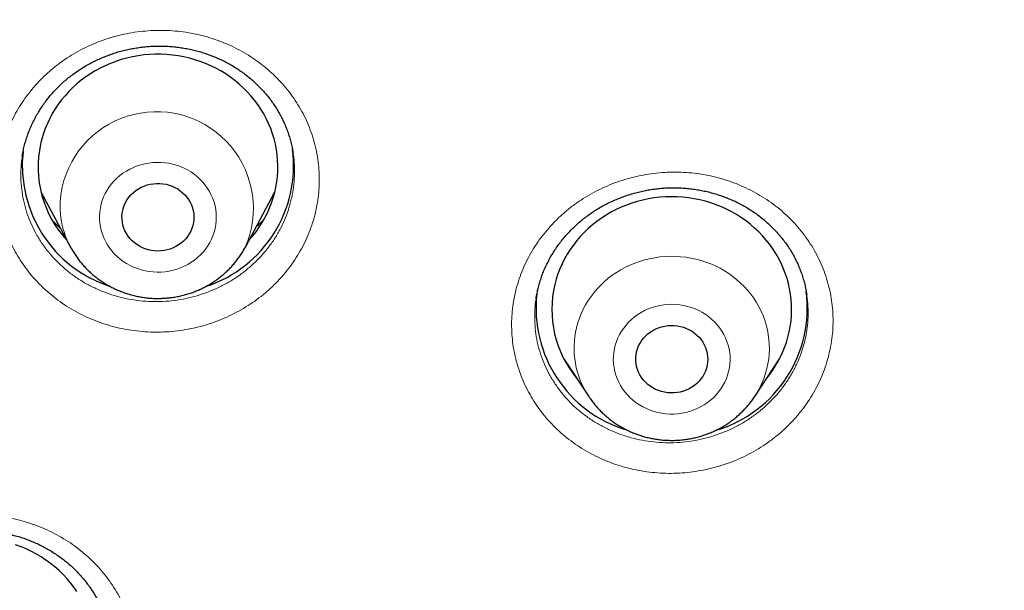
# Model space of a CAD drawing. Header units: millimetres. Extents: x 8 to 436, y 12 to 763.
# Tile 186 of 256: x 255 to 267, y 699 to 706. Entities that reach past the tile are written whole.
import ezdxf

# ---------------------------------------------------------------- set-up
doc = ezdxf.new("R2010")
doc.units = ezdxf.units.MM

msp = doc.modelspace()

# ---------------------------------------------------------------- linework, layer by layer
at = {"color": 7, "linetype": 'Continuous', "lineweight": 30}
for p, q in [((254.879, 704.514), (254.878, 704.51)), ((258.266, 704.548), (258.266, 704.551)), ((255.112, 704.069), (255.481, 703.378)), ((257.669, 703.378), (258.038, 704.069)), ((264.691, 702.785), (264.691, 702.787)), ((261.654, 701.98), (261.964, 701.51)), ((261.698, 701.914), (261.686, 701.927)), ((264.041, 701.51), (264.351, 701.98)), ((264.331, 701.945), (264.321, 701.934)), ((264.041, 701.51), (264.04, 701.508))]:
    msp.add_line(p, q, dxfattribs=at)
at = {"color": 252, "linetype": 'Continuous', "lineweight": 0}
for p, q in [((261.695, 701.918), (261.684, 701.929)), ((264.333, 701.947), (264.322, 701.936)), ((264.04, 701.508), (264.022, 701.481))]:
    msp.add_line(p, q, dxfattribs=at)
at = {"color": 7, "linetype": 'Continuous', "lineweight": 30, "flags": 128}
for points in [[(257.714, 703.463), (257.76, 703.515), (257.802, 703.57), (257.842, 703.626), (257.879, 703.684), (257.913, 703.743), (257.944, 703.804), (257.972, 703.867), (257.997, 703.93), (258.018, 703.995), (258.036, 704.06), (258.051, 704.126), (258.062, 704.193), (258.07, 704.26), (258.074, 704.328), (258.075, 704.395), (258.072, 704.463), (258.066, 704.53), (258.057, 704.597), (258.044, 704.664), (258.028, 704.73), (258.009, 704.795), (257.986, 704.859), (257.96, 704.922), (257.93, 704.984), (257.898, 705.044), (257.863, 705.103), (257.824, 705.16), (257.783, 705.216), (257.739, 705.269), (257.692, 705.32), (257.643, 705.37), (257.591, 705.417), (257.537, 705.461), (257.481, 705.503), (257.423, 705.543), (257.362, 705.58), (257.3, 705.614), (257.236, 705.645), (257.171, 705.673), (257.104, 705.699), (257.037, 705.721), (256.968, 705.74), (256.898, 705.757), (256.827, 705.77), (256.756, 705.779), (256.684, 705.786), (256.613, 705.789), (256.541, 705.789), (256.469, 705.786), (256.397, 705.78), (256.326, 705.77), (256.255, 705.757), (256.185, 705.741), (256.116, 705.722), (256.048, 705.7), (255.982, 705.675), (255.916, 705.646), (255.852, 705.615), (255.79, 705.581), (255.73, 705.545), (255.671, 705.505), (255.615, 705.463), (255.561, 705.419), (255.509, 705.372), (255.46, 705.323), (255.413, 705.271), (255.369, 705.218), (255.327, 705.163), (255.289, 705.105), (255.253, 705.047), (255.221, 704.986), (255.192, 704.925), (255.165, 704.862), (255.142, 704.798), (255.123, 704.733), (255.106, 704.667), (255.106, 704.667)], [(256.134, 703.837), (256.144, 703.873), (256.157, 703.908), (256.174, 703.942), (256.193, 703.975), (256.216, 704.006), (256.241, 704.035), (256.269, 704.061), (256.3, 704.085), (256.332, 704.107), (256.367, 704.126), (256.403, 704.141), (256.44, 704.154), (256.479, 704.164), (256.518, 704.17), (256.558, 704.173), (256.598, 704.173), (256.637, 704.17), (256.676, 704.163), (256.715, 704.153), (256.752, 704.14), (256.788, 704.123), (256.822, 704.104), (256.854, 704.082), (256.884, 704.058), (256.912, 704.031), (256.937, 704.002), (256.959, 703.971), (256.978, 703.938), (256.995, 703.904), (257.007, 703.868), (257.017, 703.832), (257.023, 703.795), (257.025, 703.758), (257.024, 703.72), (257.019, 703.683), (257.011, 703.646), (257, 703.611), (256.985, 703.576), (256.967, 703.543), (256.946, 703.511), (256.922, 703.481), (256.895, 703.453), (256.866, 703.428), (256.834, 703.405), (256.801, 703.385), (256.765, 703.368), (256.729, 703.353), (256.691, 703.342), (256.652, 703.334), (256.612, 703.329), (256.572, 703.328), (256.533, 703.33), (256.493, 703.335), (256.454, 703.343), (256.417, 703.355), (256.38, 703.37), (256.345, 703.387), (256.312, 703.408), (256.28, 703.431), (256.252, 703.457), (256.225, 703.485), (256.201, 703.515), (256.181, 703.547), (256.163, 703.58), (256.149, 703.615), (256.138, 703.651), (256.13, 703.688), (256.126, 703.725), (256.125, 703.763), (256.128, 703.8), (256.134, 703.837)], [(264.192, 701.739), (264.213, 701.765), (264.254, 701.82), (264.292, 701.878), (264.327, 701.937), (264.36, 701.997), (264.389, 702.059), (264.415, 702.122), (264.437, 702.186), (264.457, 702.251), (264.473, 702.317), (264.485, 702.384), (264.495, 702.451), (264.5, 702.518), (264.503, 702.586), (264.502, 702.653), (264.497, 702.721), (264.489, 702.788), (264.478, 702.855), (264.463, 702.921), (264.445, 702.986), (264.423, 703.051), (264.398, 703.114), (264.37, 703.177), (264.339, 703.237), (264.305, 703.297), (264.268, 703.355), (264.228, 703.411), (264.185, 703.465), (264.139, 703.518), (264.091, 703.568), (264.04, 703.616), (263.987, 703.661), (263.932, 703.704), (263.874, 703.745), (263.815, 703.783), (263.753, 703.818), (263.69, 703.851), (263.626, 703.88), (263.559, 703.907), (263.492, 703.93), (263.424, 703.951), (263.354, 703.968), (263.284, 703.982), (263.213, 703.993), (263.141, 704.001), (263.069, 704.006), (262.998, 704.007), (262.926, 704.005), (262.854, 704), (262.783, 703.992), (262.712, 703.981), (262.641, 703.966), (262.572, 703.948), (262.504, 703.927), (262.436, 703.903), (262.37, 703.876), (262.306, 703.846), (262.243, 703.813), (262.182, 703.778), (262.123, 703.739), (262.065, 703.698), (262.01, 703.655), (261.958, 703.609), (261.907, 703.561), (261.859, 703.51), (261.814, 703.458), (261.772, 703.403), (261.732, 703.347), (261.695, 703.289), (261.661, 703.229), (261.631, 703.168), (261.603, 703.105), (261.579, 703.042), (261.558, 702.977), (261.54, 702.911), (261.54, 702.911)], [(262.564, 702.069), (262.575, 702.105), (262.588, 702.141), (262.606, 702.174), (262.626, 702.206), (262.649, 702.237), (262.675, 702.265), (262.704, 702.291), (262.735, 702.315), (262.768, 702.336), (262.802, 702.354), (262.839, 702.369), (262.876, 702.381), (262.915, 702.39), (262.954, 702.396), (262.994, 702.398), (263.034, 702.397), (263.074, 702.393), (263.113, 702.385), (263.151, 702.375), (263.188, 702.361), (263.223, 702.344), (263.257, 702.324), (263.289, 702.302), (263.318, 702.277), (263.345, 702.249), (263.37, 702.22), (263.391, 702.188), (263.41, 702.155), (263.425, 702.121), (263.437, 702.085), (263.446, 702.048), (263.451, 702.011), (263.453, 701.974), (263.451, 701.937), (263.445, 701.9), (263.437, 701.863), (263.424, 701.827), (263.409, 701.793), (263.39, 701.76), (263.368, 701.729), (263.344, 701.699), (263.316, 701.672), (263.287, 701.647), (263.255, 701.625), (263.221, 701.605), (263.185, 701.589), (263.148, 701.575), (263.11, 701.565), (263.071, 701.557), (263.031, 701.553), (262.991, 701.553), (262.952, 701.555), (262.912, 701.561), (262.874, 701.57), (262.836, 701.583), (262.8, 701.598), (262.765, 701.616), (262.732, 701.637), (262.702, 701.661), (262.673, 701.687), (262.647, 701.716), (262.624, 701.746), (262.604, 701.779), (262.587, 701.813), (262.574, 701.848), (262.563, 701.884), (262.556, 701.921), (262.553, 701.958), (262.553, 701.995), (262.557, 702.033), (262.564, 702.069)], [(255.562, 699.068), (255.523, 699.125), (255.481, 699.18), (255.436, 699.232), (255.389, 699.283), (255.339, 699.332), (255.286, 699.378), (255.231, 699.422), (255.174, 699.463), (255.115, 699.502), (255.055, 699.538), (254.992, 699.571), (254.928, 699.602), (254.862, 699.629), (254.795, 699.654)]]:
    msp.add_lwpolyline(points, dxfattribs=at)
at = {"color": 252, "linetype": 'Continuous', "lineweight": 0, "flags": 128}
for points in [[(257.29, 703.611), (257.299, 703.658), (257.304, 703.705), (257.305, 703.752), (257.304, 703.8), (257.298, 703.847), (257.29, 703.893), (257.277, 703.939), (257.262, 703.984), (257.243, 704.028), (257.221, 704.071), (257.196, 704.112), (257.168, 704.152), (257.137, 704.189), (257.104, 704.224), (257.068, 704.258), (257.029, 704.288), (256.989, 704.317), (256.946, 704.342), (256.902, 704.365), (256.856, 704.384), (256.809, 704.401), (256.76, 704.415), (256.711, 704.425), (256.661, 704.432), (256.611, 704.436), (256.561, 704.437), (256.51, 704.434), (256.46, 704.429), (256.411, 704.42), (256.362, 704.407), (256.314, 704.392), (256.268, 704.374), (256.223, 704.352), (256.18, 704.328), (256.138, 704.301), (256.099, 704.271), (256.062, 704.239), (256.027, 704.205), (255.995, 704.168), (255.966, 704.13), (255.94, 704.089), (255.916, 704.047), (255.896, 704.004), (255.879, 703.959), (255.865, 703.913), (255.855, 703.867), (255.848, 703.82), (255.845, 703.773), (255.845, 703.725), (255.849, 703.678), (255.856, 703.631), (255.866, 703.585), (255.88, 703.539), (255.897, 703.495), (255.918, 703.452), (255.941, 703.41), (255.968, 703.369), (255.997, 703.331), (256.029, 703.294), (256.064, 703.26), (256.101, 703.228), (256.141, 703.199), (256.182, 703.172), (256.226, 703.148), (256.271, 703.127), (256.318, 703.108), (256.365, 703.093), (256.414, 703.081), (256.464, 703.072), (256.514, 703.067), (256.564, 703.064), (256.614, 703.065), (256.665, 703.07), (256.714, 703.077), (256.764, 703.088), (256.812, 703.101), (256.859, 703.118), (256.905, 703.138), (256.949, 703.161), (256.991, 703.187), (257.032, 703.215), (257.07, 703.246), (257.106, 703.279), (257.139, 703.315), (257.17, 703.352), (257.198, 703.392), (257.223, 703.433), (257.244, 703.476), (257.263, 703.52), (257.278, 703.565), (257.29, 703.611)], [(261.812, 702.37), (261.828, 702.429), (261.847, 702.487), (261.87, 702.544), (261.896, 702.6), (261.925, 702.655), (261.957, 702.708), (261.993, 702.76), (262.031, 702.809), (262.071, 702.857), (262.115, 702.902), (262.161, 702.946), (262.209, 702.987), (262.259, 703.025), (262.312, 703.061), (262.367, 703.094), (262.423, 703.125), (262.481, 703.152), (262.541, 703.177), (262.601, 703.198), (262.663, 703.217), (262.726, 703.232), (262.79, 703.244), (262.854, 703.254), (262.919, 703.259), (262.984, 703.262), (263.049, 703.261), (263.114, 703.257), (263.179, 703.25), (263.243, 703.24), (263.306, 703.226), (263.369, 703.209), (263.43, 703.189), (263.49, 703.167), (263.549, 703.141), (263.607, 703.112), (263.662, 703.08), (263.716, 703.046), (263.768, 703.009), (263.818, 702.969), (263.865, 702.927), (263.91, 702.883), (263.952, 702.837), (263.991, 702.788), (264.028, 702.738), (264.062, 702.686), (264.093, 702.632), (264.121, 702.577), (264.145, 702.52), (264.167, 702.462), (264.185, 702.404), (264.199, 702.344), (264.211, 702.284), (264.219, 702.223), (264.223, 702.162), (264.224, 702.101), (264.222, 702.04), (264.216, 701.979), (264.206, 701.919), (264.194, 701.859), (264.177, 701.8), (264.158, 701.741), (264.135, 701.684), (264.109, 701.628), (264.08, 701.573), (264.048, 701.52), (264.041, 701.51)], [(263.715, 701.823), (263.724, 701.869), (263.73, 701.916), (263.733, 701.963), (263.732, 702.011), (263.728, 702.058), (263.72, 702.105), (263.709, 702.151), (263.694, 702.196), (263.676, 702.241), (263.655, 702.284), (263.631, 702.325), (263.604, 702.365), (263.574, 702.403), (263.541, 702.439), (263.506, 702.473), (263.468, 702.505), (263.428, 702.533), (263.386, 702.56), (263.342, 702.583), (263.297, 702.604), (263.25, 702.621), (263.202, 702.636), (263.153, 702.647), (263.103, 702.655), (263.053, 702.66), (263.003, 702.662), (262.952, 702.66), (262.902, 702.655), (262.852, 702.647), (262.804, 702.636), (262.756, 702.621), (262.709, 702.604), (262.663, 702.583), (262.619, 702.56), (262.577, 702.533), (262.537, 702.505), (262.5, 702.473), (262.464, 702.439), (262.432, 702.403), (262.402, 702.365), (262.374, 702.325), (262.35, 702.284), (262.329, 702.241), (262.311, 702.196), (262.297, 702.151), (262.285, 702.105), (262.278, 702.058), (262.273, 702.011), (262.272, 701.963), (262.275, 701.916), (262.281, 701.869), (262.291, 701.823), (262.303, 701.777), (262.32, 701.732), (262.339, 701.688), (262.362, 701.646), (262.388, 701.605), (262.416, 701.566), (262.448, 701.529), (262.482, 701.494), (262.518, 701.462), (262.557, 701.431), (262.598, 701.404), (262.641, 701.379), (262.686, 701.357), (262.732, 701.338), (262.779, 701.322), (262.828, 701.309), (262.877, 701.299), (262.927, 701.293), (262.977, 701.289), (263.028, 701.289), (263.078, 701.293), (263.128, 701.299), (263.178, 701.309), (263.226, 701.322), (263.273, 701.338), (263.32, 701.357), (263.364, 701.379), (263.407, 701.404), (263.448, 701.431), (263.487, 701.462), (263.524, 701.494), (263.558, 701.529), (263.589, 701.566), (263.618, 701.605), (263.644, 701.646), (263.666, 701.688), (263.686, 701.732), (263.702, 701.777), (263.715, 701.823)]]:
    msp.add_lwpolyline(points, dxfattribs=at)
at = {"color": 252, "linetype": 'Continuous', "lineweight": 0}
for centre, radius, start, end in [((256.558, 703.86), 1.211, 336.4173, 167.2161), ((256.44, 703.894), 1.089, 167.5865, 208.2836), ((262.871, 702.114), 1.09, 166.4404, 213.6599)]:
    msp.add_arc(centre, radius, start, end, dxfattribs=at)
at = {"color": 7, "linetype": 'Continuous', "lineweight": 30}
for centre, radius, start, end in [((256.427, 704.381), 1.351, 167.793, 222.8223), ((256.682, 704.397), 1.59, 288.291, 7.4121), ((256.47, 704.398), 1.592, 173.6207, 252.0141), ((262.85, 702.598), 1.347, 166.5594, 219.6419), ((262.899, 702.616), 1.594, 173.6285, 253.1831), ((263.103, 702.617), 1.596, 286.6089, 7.5791)]:
    msp.add_arc(centre, radius, start, end, dxfattribs=at)
for points, knots in [([(253.574, 669.976), (253.586, 669.982), (253.728, 670.049), (253.994, 670.18), (254.37, 670.367), (254.722, 670.546), (255.053, 670.718), (255.364, 670.882), (255.663, 671.043), (255.953, 671.201), (256.232, 671.356), (256.5, 671.508), (256.759, 671.656), (257.007, 671.8), (257.246, 671.94), (257.475, 672.076), (257.694, 672.208), (257.899, 672.334), (258.092, 672.452), (258.272, 672.565), (258.444, 672.673), (258.607, 672.776), (258.766, 672.878), (258.92, 672.977), (259.068, 673.074), (259.207, 673.165), (259.337, 673.25), (259.457, 673.331), (259.571, 673.407), (259.678, 673.479), (259.777, 673.546), (259.866, 673.607), (259.944, 673.66), (260.012, 673.707), (260.069, 673.746), (260.12, 673.781), (260.168, 673.814), (260.22, 673.851), (260.277, 673.89), (260.325, 673.924), (260.363, 673.95), (260.389, 673.969), (260.412, 673.985), (260.431, 673.998), (260.443, 674.006), (260.45, 674.011), (260.459, 674.018), (260.476, 674.03), (260.503, 674.049), (260.538, 674.074), (260.581, 674.104), (260.632, 674.14), (260.691, 674.183), (260.76, 674.231), (260.837, 674.287), (260.922, 674.348), (261.016, 674.417), (261.118, 674.491), (261.227, 674.57), (261.343, 674.656), (261.467, 674.748), (261.659, 674.892), (261.915, 675.085), (262.227, 675.326), (262.57, 675.595), (262.942, 675.892), (263.34, 676.217), (263.726, 676.54), (264.103, 676.862), (264.466, 677.179), (264.818, 677.492), (265.157, 677.801), (265.489, 678.109), (265.848, 678.449), (266.234, 678.822), (266.645, 679.231), (267.047, 679.64), (267.342, 679.948), (267.536, 680.153), (267.629, 680.253), (267.718, 680.349), (267.795, 680.431), (267.858, 680.5), (267.91, 680.556), (267.956, 680.607), (267.997, 680.651), (268.032, 680.69), (268.062, 680.723), (268.086, 680.749), (268.104, 680.769), (268.117, 680.784), (268.129, 680.797), (268.145, 680.814), (268.171, 680.843), (268.209, 680.885), (268.258, 680.94), (268.314, 681.003), (268.377, 681.073), (268.446, 681.151), (268.522, 681.236), (268.601, 681.327), (268.684, 681.422), (268.77, 681.521), (268.86, 681.624), (268.951, 681.73), (269.041, 681.837), (269.209, 682.034), (269.45, 682.323), (269.762, 682.704), (270.065, 683.084), (270.36, 683.46), (270.648, 683.836), (270.934, 684.217), (271.219, 684.607), (271.506, 685.007), (271.793, 685.417), (272.006, 685.73), (272.148, 685.941), (272.219, 686.047), (272.29, 686.153), (272.361, 686.261), (272.431, 686.368), (272.499, 686.472), (272.565, 686.573), (272.627, 686.67), (272.685, 686.76), (272.737, 686.842), (272.783, 686.914), (272.821, 686.974), (272.851, 687.023), (272.876, 687.061), (272.896, 687.093), (272.912, 687.119), (272.924, 687.138), (272.935, 687.155), (272.946, 687.174), (272.962, 687.199), (272.981, 687.23), (273.004, 687.267), (273.034, 687.314), (273.07, 687.373), (273.113, 687.444), (273.163, 687.524), (273.217, 687.614), (273.277, 687.713), (273.341, 687.819), (273.408, 687.931), (273.476, 688.045), (273.544, 688.16), (273.611, 688.274), (273.702, 688.43), (273.816, 688.628), (273.951, 688.866), (274.079, 689.095), (274.194, 689.303), (274.296, 689.489), (274.386, 689.656), (274.472, 689.818), (274.556, 689.977), (274.65, 690.156), (274.755, 690.359), (274.872, 690.588), (274.99, 690.823), (275.109, 691.064), (275.23, 691.311), (275.352, 691.567), (275.454, 691.782), (275.533, 691.952), (275.588, 692.073), (275.641, 692.189), (275.691, 692.297), (275.737, 692.399), (275.779, 692.493), (275.817, 692.581), (275.853, 692.66), (275.885, 692.733), (275.913, 692.798), (275.938, 692.855), (275.96, 692.906), (275.979, 692.949), (275.993, 692.981), (276.003, 693.005), (276.011, 693.024), (276.02, 693.044), (276.031, 693.069), (276.044, 693.1), (276.059, 693.136), (276.079, 693.183), (276.104, 693.24), (276.133, 693.31), (276.167, 693.389), (276.203, 693.477), (276.243, 693.574), (276.287, 693.679), (276.333, 693.791), (276.38, 693.908), (276.469, 694.129), (276.596, 694.451), (276.768, 694.902), (276.944, 695.378), (277.122, 695.881), (277.261, 696.288), (277.363, 696.595), (277.43, 696.801), (277.493, 696.998), (277.552, 697.186), (277.608, 697.365), (277.66, 697.535), (277.701, 697.671), (277.732, 697.776), (277.755, 697.853), (277.776, 697.927), (277.797, 697.998), (277.816, 698.064), (277.834, 698.125), (277.85, 698.18), (277.863, 698.228), (277.875, 698.269), (277.887, 698.312), (277.902, 698.365), (277.92, 698.427), (277.94, 698.5), (277.963, 698.583), (277.988, 698.675), (278.017, 698.78), (278.048, 698.897), (278.083, 699.027), (278.12, 699.168), (278.159, 699.318), (278.199, 699.475), (278.238, 699.635), (278.301, 699.888), (278.384, 700.236), (278.485, 700.679), (278.582, 701.126), (278.653, 701.471), (278.701, 701.715), (278.728, 701.856), (278.755, 701.995), (278.78, 702.127), (278.803, 702.252), (278.824, 702.369), (278.843, 702.477), (278.861, 702.575), (278.876, 702.662), (278.889, 702.737), (278.899, 702.797), (278.906, 702.841), (278.912, 702.873), (278.916, 702.899), (278.92, 702.923), (278.924, 702.949), (278.93, 702.984), (278.937, 703.027), (278.946, 703.078), (278.955, 703.135), (278.966, 703.201), (278.977, 703.274), (278.989, 703.351), (279.001, 703.43), (279.014, 703.508), (279.046, 703.725), (279.092, 704.039), (279.147, 704.451), (279.194, 704.825), (279.238, 705.206), (279.28, 705.596), (279.309, 705.892), (279.327, 706.092), (279.336, 706.19), (279.344, 706.282), (279.351, 706.366), (279.357, 706.437), (279.362, 706.498), (279.366, 706.548), (279.369, 706.587), (279.371, 706.614), (279.372, 706.632), (279.373, 706.646), (279.375, 706.663), (279.377, 706.688), (279.379, 706.719), (279.383, 706.775), (279.389, 706.855), (279.397, 706.971), (279.407, 707.108), (279.417, 707.265), (279.427, 707.434), (279.437, 707.614), (279.446, 707.779), (279.453, 707.929), (279.459, 708.062), (279.465, 708.198), (279.47, 708.339), (279.475, 708.482), (279.479, 708.602), (279.482, 708.698), (279.484, 708.768), (279.485, 708.834), (279.487, 708.897), (279.488, 708.955), (279.489, 709.008), (279.49, 709.052), (279.491, 709.084), (279.491, 709.105), (279.492, 709.125), (279.492, 709.147), (279.492, 709.178), (279.493, 709.216), (279.494, 709.265), (279.495, 709.326), (279.496, 709.397), (279.496, 709.474), (279.497, 709.564), (279.498, 709.661), (279.498, 709.756), (279.499, 709.833), (279.499, 709.896), (279.499, 709.947), (279.499, 709.99), (279.498, 710.026), (279.498, 710.059), (279.498, 710.079), (279.498, 710.088)], [0, 0, 0, 0, 0.0007728, 0.0091228, 0.0172311, 0.0250978, 0.0320966, 0.0388923, 0.0454848, 0.0518742, 0.0580604, 0.0640434, 0.0698233, 0.0753999, 0.0807733, 0.0859434, 0.0909103, 0.0956739, 0.0999791, 0.1041036, 0.1080474, 0.1118104, 0.1153927, 0.1190458, 0.1224895, 0.1257239, 0.128749, 0.1315648, 0.1341713, 0.1367553, 0.1390942, 0.1411883, 0.1430373, 0.1446414, 0.1460004, 0.147083, 0.1482146, 0.1494551, 0.1508043, 0.1522624, 0.1528761, 0.1535072, 0.1541125, 0.1545585, 0.1548357, 0.1549519, 0.1550487, 0.1554844, 0.1561689, 0.1569903, 0.1580099, 0.1592279, 0.1606442, 0.16229, 0.1641414, 0.1661983, 0.1684609, 0.1709291, 0.1735533, 0.1763758, 0.1793967, 0.1826151, 0.190424, 0.1981371, 0.2057543, 0.2159868, 0.2260411, 0.2359171, 0.2456148, 0.2551343, 0.2643102, 0.2733143, 0.282172, 0.2909637, 0.3024719, 0.3138754, 0.3251745, 0.336369, 0.3391113, 0.3418472, 0.3444666, 0.3468269, 0.3484993, 0.3500115, 0.3513633, 0.3525549, 0.3535863, 0.3544573, 0.3551681, 0.3557185, 0.3560386, 0.356331, 0.3567838, 0.3574065, 0.3586628, 0.3601191, 0.3617754, 0.3636318, 0.3656883, 0.3679448, 0.3704014, 0.372829, 0.3754248, 0.3781715, 0.3809401, 0.3837041, 0.3864636, 0.3962813, 0.4060404, 0.415741, 0.4251334, 0.4344707, 0.443885, 0.4534775, 0.4632484, 0.4731975, 0.4833249, 0.4858476, 0.4883812, 0.4909256, 0.4934809, 0.4960469, 0.4985673, 0.50091, 0.5032754, 0.5054192, 0.5073413, 0.5090418, 0.5105206, 0.5115836, 0.5124928, 0.5132479, 0.5138492, 0.5142966, 0.5146176, 0.5150379, 0.5156222, 0.5163516, 0.5172252, 0.5182431, 0.5196859, 0.5213449, 0.5232202, 0.5253118, 0.5276197, 0.5301438, 0.5327218, 0.5354218, 0.5380885, 0.5407163, 0.5433052, 0.5489437, 0.5543883, 0.559639, 0.5646959, 0.5686018, 0.5723836, 0.5760414, 0.5795916, 0.5832151, 0.5881456, 0.5932865, 0.5986379, 0.6039423, 0.6094385, 0.6151264, 0.6210061, 0.6237083, 0.6264123, 0.6289698, 0.6313654, 0.6335991, 0.635671, 0.6375809, 0.6393289, 0.6409149, 0.6423391, 0.6436014, 0.6447017, 0.6456402, 0.6464028, 0.6468577, 0.6472061, 0.6476328, 0.6481803, 0.6488488, 0.6496381, 0.6505484, 0.6518786, 0.6534038, 0.655124, 0.6570392, 0.6591494, 0.6614117, 0.6638621, 0.6664369, 0.6690114, 0.6781749, 0.6872903, 0.6980792, 0.7087998, 0.7194523, 0.7239817, 0.7283459, 0.7325116, 0.7364789, 0.7402477, 0.743818, 0.7471898, 0.7488436, 0.750445, 0.7519942, 0.753491, 0.7549053, 0.756145, 0.757374, 0.7583519, 0.759121, 0.7599701, 0.7610799, 0.7623931, 0.7639124, 0.7656378, 0.7675693, 0.769707, 0.7721825, 0.7748868, 0.7778201, 0.7809822, 0.7842864, 0.7875963, 0.7909104, 0.8000453, 0.8092113, 0.8184083, 0.8276364, 0.8305431, 0.8334529, 0.8363426, 0.83906, 0.8415771, 0.8440277, 0.846253, 0.848253, 0.8500276, 0.8515768, 0.8529006, 0.8536652, 0.8543271, 0.8548643, 0.8552668, 0.8557524, 0.8564626, 0.8573973, 0.8583995, 0.8595737, 0.8609198, 0.8624378, 0.8640378, 0.8656375, 0.8672369, 0.868836, 0.8788799, 0.8864178, 0.8939755, 0.9016942, 0.9095941, 0.9176751, 0.9196941, 0.921723, 0.9236257, 0.9253075, 0.9267684, 0.9279882, 0.928995, 0.9297887, 0.9303694, 0.9306381, 0.9308566, 0.931203, 0.9316961, 0.932336, 0.9331114, 0.9350795, 0.9371772, 0.9401326, 0.9433121, 0.9467158, 0.9503265, 0.954122, 0.9567073, 0.9593719, 0.9621157, 0.9649387, 0.967841, 0.9707394, 0.9722202, 0.9736246, 0.9749526, 0.9762042, 0.9773793, 0.9784781, 0.9794202, 0.9799877, 0.9804033, 0.9807151, 0.9811591, 0.9817668, 0.9825382, 0.9834733, 0.9847075, 0.9861446, 0.9877522, 0.9893082, 0.991565, 0.9935916, 0.9949737, 0.9962238, 0.9973417, 0.998088, 0.998759, 0.9993843, 1, 1, 1, 1]), ([(254.878, 704.514), (254.881, 704.533), (254.888, 704.575), (254.902, 704.638), (254.92, 704.704), (254.941, 704.768), (254.964, 704.833), (254.991, 704.896), (255.021, 704.958), (255.053, 705.019), (255.088, 705.079), (255.126, 705.137), (255.166, 705.194), (255.209, 705.249), (255.254, 705.302), (255.301, 705.354), (255.351, 705.403), (255.403, 705.451), (255.458, 705.497), (255.514, 705.54), (255.572, 705.581), (255.632, 705.62), (255.694, 705.657), (255.757, 705.691), (255.822, 705.722), (255.888, 705.751), (255.955, 705.778), (256.023, 705.802), (256.092, 705.823), (256.162, 705.841), (256.233, 705.857), (256.305, 705.869), (256.377, 705.879), (256.449, 705.886), (256.521, 705.891), (256.594, 705.892), (256.667, 705.891), (256.74, 705.886), (256.812, 705.879), (256.883, 705.869), (256.954, 705.857), (257.024, 705.841), (257.093, 705.823), (257.162, 705.802), (257.23, 705.778), (257.297, 705.751), (257.362, 705.722), (257.426, 705.691), (257.488, 705.657), (257.548, 705.621), (257.606, 705.582), (257.663, 705.541), (257.718, 705.498), (257.771, 705.452), (257.822, 705.404), (257.871, 705.355), (257.917, 705.303), (257.961, 705.25), (258.002, 705.195), (258.04, 705.139), (258.076, 705.081), (258.11, 705.022), (258.14, 704.961), (258.168, 704.899), (258.193, 704.835), (258.215, 704.771), (258.234, 704.706), (258.25, 704.64), (258.261, 704.588), (258.265, 704.557), (258.266, 704.548)], [0, 0, 0, 0, 0.012924, 0.027952, 0.042929, 0.057907, 0.072892, 0.087878, 0.10286, 0.117834, 0.132794, 0.147737, 0.162663, 0.177535, 0.192428, 0.207298, 0.222152, 0.236998, 0.251842, 0.266691, 0.281552, 0.296431, 0.311264, 0.326048, 0.34082, 0.355585, 0.370348, 0.385114, 0.399889, 0.414674, 0.429474, 0.444257, 0.458948, 0.473678, 0.488464, 0.503286, 0.518124, 0.532954, 0.54775, 0.562492, 0.57716, 0.591796, 0.60652, 0.621338, 0.63622, 0.651133, 0.666041, 0.680902, 0.695684, 0.710358, 0.724995, 0.73977, 0.754649, 0.769602, 0.784595, 0.799598, 0.814569, 0.829475, 0.844287, 0.859038, 0.873937, 0.888907, 0.903932, 0.918994, 0.934072, 0.949146, 0.964192, 0.979194, 0.994168, 1, 1, 1, 1]), ([(261.331, 702.86), (261.334, 702.87), (261.342, 702.903), (261.358, 702.957), (261.379, 703.022), (261.404, 703.085), (261.432, 703.148), (261.463, 703.209), (261.496, 703.269), (261.532, 703.328), (261.571, 703.386), (261.612, 703.442), (261.656, 703.496), (261.702, 703.549), (261.751, 703.6), (261.802, 703.649), (261.855, 703.696), (261.91, 703.741), (261.967, 703.783), (262.026, 703.824), (262.087, 703.862), (262.149, 703.897), (262.212, 703.93), (262.277, 703.96), (262.344, 703.988), (262.412, 704.014), (262.481, 704.037), (262.551, 704.057), (262.621, 704.075), (262.692, 704.089), (262.763, 704.101), (262.835, 704.11), (262.907, 704.116), (262.979, 704.119), (263.052, 704.119), (263.125, 704.117), (263.198, 704.112), (263.27, 704.104), (263.341, 704.093), (263.411, 704.079), (263.481, 704.063), (263.55, 704.043), (263.618, 704.021), (263.685, 703.997), (263.751, 703.969), (263.816, 703.939), (263.879, 703.907), (263.941, 703.872), (264, 703.835), (264.058, 703.796), (264.114, 703.754), (264.168, 703.71), (264.22, 703.664), (264.269, 703.616), (264.317, 703.565), (264.362, 703.513), (264.405, 703.459), (264.445, 703.404), (264.483, 703.347), (264.517, 703.288), (264.549, 703.228), (264.579, 703.167), (264.605, 703.105), (264.629, 703.042), (264.649, 702.978), (264.667, 702.912), (264.681, 702.848), (264.688, 702.805), (264.692, 702.785)], [0, 0, 0, 0, 0.007452, 0.022889, 0.038284, 0.053654, 0.069006, 0.084349, 0.099689, 0.115034, 0.130391, 0.145749, 0.161076, 0.176291, 0.191558, 0.20686, 0.222181, 0.237499, 0.25279, 0.268036, 0.283217, 0.298374, 0.313445, 0.328623, 0.343878, 0.359179, 0.374492, 0.389775, 0.404992, 0.420111, 0.435137, 0.450189, 0.465335, 0.480571, 0.495862, 0.511176, 0.526472, 0.541711, 0.55686, 0.571903, 0.586965, 0.60214, 0.61738, 0.632667, 0.647978, 0.663293, 0.678583, 0.693831, 0.709019, 0.724204, 0.739484, 0.754769, 0.770066, 0.785377, 0.800709, 0.816066, 0.831455, 0.846882, 0.862313, 0.877693, 0.89307, 0.908455, 0.923854, 0.939271, 0.954712, 0.970183, 0.985687, 1, 1, 1, 1]), ([(257.898, 703.718), (257.898, 703.718), (257.881, 703.7), (257.85, 703.671), (257.817, 703.642), (257.803, 703.63)], [0, 0, 0, 0, 0.010133, 0.564651, 1, 1, 1, 1]), ([(255.353, 703.617), (255.342, 703.627), (255.313, 703.653), (255.282, 703.682), (255.263, 703.702), (255.26, 703.706)], [0, 0, 0, 0, 0.349839, 0.897061, 1, 1, 1, 1]), ([(255.481, 703.378), (255.489, 703.364), (255.507, 703.331), (255.537, 703.283), (255.572, 703.234), (255.609, 703.186), (255.649, 703.14), (255.691, 703.096), (255.735, 703.054), (255.781, 703.014), (255.83, 702.977), (255.88, 702.942), (255.932, 702.91), (255.986, 702.88), (256.041, 702.852), (256.098, 702.828), (256.156, 702.806), (256.214, 702.787), (256.274, 702.771), (256.335, 702.758), (256.397, 702.747), (256.458, 702.74), (256.52, 702.736), (256.583, 702.735), (256.645, 702.737), (256.707, 702.742), (256.769, 702.75), (256.83, 702.761), (256.891, 702.775), (256.951, 702.791), (257.01, 702.811), (257.068, 702.834), (257.124, 702.859), (257.179, 702.888), (257.233, 702.918), (257.285, 702.952), (257.335, 702.988), (257.383, 703.026), (257.429, 703.067), (257.473, 703.109), (257.514, 703.154), (257.553, 703.201), (257.59, 703.25), (257.624, 703.3), (257.65, 703.343), (257.664, 703.369), (257.668, 703.378)], [0, 0, 0, 0, 0.018927, 0.041744, 0.064583, 0.087446, 0.110334, 0.133248, 0.156187, 0.179153, 0.202145, 0.225162, 0.248205, 0.271271, 0.294361, 0.317472, 0.340604, 0.363755, 0.386922, 0.410106, 0.433303, 0.456512, 0.479731, 0.502957, 0.52619, 0.549427, 0.572665, 0.595902, 0.619137, 0.642366, 0.665588, 0.688801, 0.712003, 0.735191, 0.758363, 0.781517, 0.804652, 0.827765, 0.850856, 0.873922, 0.896962, 0.919976, 0.942963, 0.965922, 0.988854, 1, 1, 1, 1]), ([(261.306, 702.735), (261.308, 702.746), (261.313, 702.78), (261.322, 702.822), (261.329, 702.852), (261.331, 702.86)], [0, 0, 0, 0, 0.272685, 0.806808, 1, 1, 1, 1]), ([(261.964, 701.51), (261.972, 701.499), (261.99, 701.472), (262.022, 701.429), (262.06, 701.383), (262.101, 701.338), (262.145, 701.295), (262.19, 701.255), (262.238, 701.216), (262.287, 701.18), (262.339, 701.147), (262.392, 701.116), (262.447, 701.087), (262.503, 701.062), (262.56, 701.039), (262.619, 701.019), (262.678, 701.001), (262.739, 700.987), (262.8, 700.976), (262.861, 700.967), (262.923, 700.962), (262.986, 700.96), (263.048, 700.96), (263.11, 700.964), (263.172, 700.971), (263.234, 700.981), (263.295, 700.993), (263.355, 701.009), (263.414, 701.028), (263.473, 701.049), (263.53, 701.074), (263.585, 701.101), (263.639, 701.13), (263.692, 701.163), (263.743, 701.198), (263.792, 701.235), (263.839, 701.275), (263.883, 701.317), (263.926, 701.361), (263.966, 701.407), (264.003, 701.455), (264.028, 701.489), (264.039, 701.507), (264.04, 701.508)], [0, 0, 0, 0, 0.01589, 0.040795, 0.065727, 0.090686, 0.115674, 0.14069, 0.165735, 0.190808, 0.215908, 0.241035, 0.266188, 0.291365, 0.316565, 0.341786, 0.367026, 0.392284, 0.417558, 0.442846, 0.468145, 0.493454, 0.51877, 0.544092, 0.569416, 0.59474, 0.620061, 0.645379, 0.670689, 0.69599, 0.72128, 0.746556, 0.771815, 0.797056, 0.822277, 0.847475, 0.872648, 0.897795, 0.922916, 0.948007, 0.973069, 0.998102, 1, 1, 1, 1]), ([(252.588, 698.452), (252.589, 698.461), (252.593, 698.491), (252.604, 698.544), (252.619, 698.61), (252.638, 698.675), (252.66, 698.74), (252.685, 698.803), (252.712, 698.866), (252.743, 698.928), (252.776, 698.988), (252.812, 699.047), (252.851, 699.104), (252.892, 699.16), (252.935, 699.214), (252.982, 699.267), (253.03, 699.317), (253.081, 699.366), (253.134, 699.413), (253.189, 699.457), (253.246, 699.5), (253.304, 699.54), (253.365, 699.578), (253.427, 699.613), (253.49, 699.646), (253.556, 699.677), (253.622, 699.705), (253.69, 699.73), (253.759, 699.753), (253.828, 699.773), (253.899, 699.79), (253.97, 699.805), (254.041, 699.816), (254.113, 699.825), (254.186, 699.831), (254.258, 699.834), (254.331, 699.835), (254.403, 699.832), (254.476, 699.827), (254.547, 699.819), (254.619, 699.808), (254.689, 699.794), (254.76, 699.777), (254.829, 699.758), (254.898, 699.736), (254.965, 699.711), (255.031, 699.684), (255.095, 699.655), (255.158, 699.622), (255.219, 699.588), (255.279, 699.55), (255.337, 699.511), (255.394, 699.469), (255.449, 699.424), (255.501, 699.378), (255.551, 699.33), (255.598, 699.281), (255.643, 699.229), (255.686, 699.176), (255.726, 699.121), (255.764, 699.063), (255.799, 699.004), (255.832, 698.944), (255.862, 698.883), (255.889, 698.821), (255.912, 698.758), (255.933, 698.694), (255.951, 698.63), (255.966, 698.565), (255.973, 698.521), (255.977, 698.499)], [0, 0, 0, 0, 0.0056463, 0.0206469, 0.0356561, 0.0506672, 0.0656744, 0.0806724, 0.0956562, 0.1106217, 0.1255593, 0.1404397, 0.1553177, 0.1701997, 0.1850817, 0.1999601, 0.2148308, 0.2296898, 0.2445336, 0.2593625, 0.274145, 0.2889473, 0.3037302, 0.3185008, 0.333266, 0.3480328, 0.3628085, 0.3775983, 0.3924101, 0.4071944, 0.4219224, 0.4366409, 0.4513559, 0.4660725, 0.4807958, 0.4955288, 0.510276, 0.5250417, 0.5398016, 0.5544599, 0.5691664, 0.5839324, 0.5987388, 0.6135652, 0.6283884, 0.6431828, 0.657928, 0.6726028, 0.687223, 0.7019575, 0.7167916, 0.7316944, 0.7466338, 0.7615761, 0.7764779, 0.7913074, 0.806035, 0.8207039, 0.8355233, 0.8504538, 0.8654618, 0.8805154, 0.8955822, 0.9106218, 0.9256003, 0.9404883, 0.955315, 0.9702479, 0.9852631, 1, 1, 1, 1])]:
    msp.add_open_spline(points, degree=3, knots=knots, dxfattribs=at)
at = {"color": 252, "linetype": 'Continuous', "lineweight": 0}
for points, knots in [([(277.499, 709.23), (277.48, 708.299), (277.442, 706.436), (277.138, 703.65), (276.654, 700.884), (275.977, 698.153), (275.113, 695.473), (274.065, 692.857), (272.837, 690.31), (271.432, 687.842), (269.855, 685.462), (268.118, 683.182), (266.229, 681.017), (264.23, 679.012), (262.138, 677.164), (259.965, 675.471), (257.678, 673.908), (255.299, 672.468), (253.639, 671.629), (252.811, 671.211)], [0, 0, 0, 0, 0.059647, 0.119293, 0.179195, 0.239108, 0.298754, 0.35839, 0.418037, 0.477683, 0.537584, 0.597497, 0.657143, 0.716779, 0.77332, 0.829847, 0.88658, 0.943426, 1, 1, 1, 1]), ([(258.552, 703.838), (258.542, 703.796), (258.521, 703.714), (258.48, 703.592), (258.431, 703.473), (258.373, 703.357), (258.307, 703.245), (258.233, 703.138), (258.151, 703.035), (258.063, 702.938), (257.968, 702.846), (257.866, 702.76), (257.759, 702.682), (257.646, 702.61), (257.528, 702.545), (257.406, 702.487), (257.281, 702.438), (257.152, 702.396), (257.02, 702.363), (256.886, 702.338), (256.751, 702.321), (256.616, 702.313), (256.48, 702.314), (256.345, 702.323), (256.21, 702.341), (256.077, 702.367), (255.947, 702.402), (255.82, 702.445), (255.696, 702.496), (255.576, 702.554), (255.46, 702.62), (255.35, 702.694), (255.245, 702.774), (255.147, 702.86), (255.054, 702.953), (254.969, 703.052), (254.891, 703.155), (254.821, 703.264), (254.759, 703.376), (254.705, 703.493), (254.66, 703.613), (254.624, 703.735), (254.596, 703.859), (254.578, 703.985), (254.568, 704.113), (254.568, 704.24), (254.577, 704.369), (254.595, 704.498), (254.624, 704.628), (254.662, 704.755), (254.708, 704.876), (254.763, 704.994), (254.825, 705.108), (254.896, 705.217), (254.974, 705.322), (255.059, 705.422), (255.152, 705.516), (255.251, 705.605), (255.356, 705.687), (255.466, 705.762), (255.581, 705.83), (255.702, 705.89), (255.826, 705.944), (255.953, 705.989), (256.084, 706.026), (256.216, 706.054), (256.351, 706.074), (256.486, 706.086), (256.622, 706.089), (256.758, 706.084), (256.893, 706.07), (257.026, 706.047), (257.158, 706.016), (257.287, 705.977), (257.412, 705.93), (257.534, 705.875), (257.651, 705.812), (257.764, 705.741), (257.872, 705.664), (257.973, 705.581), (258.068, 705.49), (258.156, 705.394), (258.237, 705.293), (258.311, 705.186), (258.377, 705.076), (258.434, 704.961), (258.483, 704.842), (258.523, 704.721), (258.555, 704.597), (258.578, 704.472), (258.591, 704.345), (258.595, 704.218), (258.59, 704.09), (258.577, 703.963), (258.56, 703.88), (258.552, 703.838)], [0, 0, 0, 0, 0.010694, 0.021425, 0.032168, 0.042899, 0.053593, 0.0643, 0.075044, 0.0858, 0.096543, 0.10725, 0.11796, 0.128706, 0.139465, 0.150212, 0.160922, 0.171637, 0.182389, 0.193153, 0.203904, 0.214619, 0.225339, 0.236096, 0.246864, 0.257621, 0.268341, 0.279063, 0.289821, 0.300593, 0.311351, 0.322073, 0.332795, 0.343552, 0.354322, 0.36508, 0.375801, 0.386518, 0.397272, 0.408038, 0.418791, 0.429508, 0.44022, 0.450969, 0.46173, 0.472478, 0.48319, 0.494344, 0.505512, 0.516667, 0.527375, 0.53812, 0.548878, 0.559623, 0.570332, 0.58104, 0.591785, 0.602542, 0.613287, 0.623996, 0.634707, 0.645455, 0.656216, 0.666964, 0.677675, 0.688392, 0.699145, 0.709911, 0.720664, 0.731381, 0.742102, 0.752859, 0.763629, 0.774386, 0.785107, 0.795829, 0.806588, 0.817359, 0.828118, 0.83884, 0.84956, 0.860317, 0.871086, 0.881843, 0.892563, 0.903278, 0.91403, 0.924795, 0.935547, 0.946262, 0.956985, 0.967745, 0.978517, 0.989277, 1, 1, 1, 1]), ([(254.878, 704.51), (254.874, 704.486), (254.864, 704.417), (254.858, 704.303), (254.862, 704.167), (254.878, 704.033), (254.906, 703.9), (254.946, 703.771), (254.998, 703.645), (255.06, 703.523), (255.134, 703.407), (255.218, 703.298), (255.311, 703.196), (255.414, 703.101), (255.524, 703.015), (255.642, 702.939), (255.767, 702.872), (255.898, 702.815), (256.033, 702.768), (256.172, 702.733), (256.314, 702.709), (256.458, 702.696), (256.602, 702.694), (256.746, 702.704), (256.889, 702.725), (257.03, 702.758), (257.168, 702.801), (257.301, 702.855), (257.429, 702.919), (257.551, 702.993), (257.666, 703.077), (257.773, 703.169), (257.872, 703.269), (257.961, 703.376), (258.041, 703.49), (258.11, 703.609), (258.168, 703.734), (258.215, 703.862), (258.237, 703.95), (258.248, 703.994)], [0, 0, 0, 0, 0.014656, 0.04198, 0.069402, 0.096823, 0.124148, 0.151485, 0.17892, 0.206356, 0.233693, 0.261041, 0.288486, 0.315932, 0.34328, 0.370629, 0.398076, 0.425523, 0.452872, 0.480213, 0.507652, 0.535091, 0.562432, 0.589758, 0.617181, 0.644605, 0.67193, 0.69924, 0.726647, 0.754053, 0.781362, 0.808661, 0.836056, 0.863451, 0.890749, 0.918013, 0.945375, 0.972736, 1, 1, 1, 1]), ([(258.248, 703.994), (258.248, 703.994), (258.258, 704.039), (258.274, 704.128), (258.285, 704.264), (258.283, 704.399), (258.277, 704.494), (258.267, 704.543), (258.266, 704.548)], [0, 0, 0, 0, 0.001156, 0.243651, 0.487013, 0.730376, 0.972872, 1, 1, 1, 1]), ([(261.05, 702.825), (261.05, 702.825), (261.06, 702.867), (261.084, 702.949), (261.127, 703.07), (261.179, 703.188), (261.24, 703.303), (261.308, 703.414), (261.384, 703.52), (261.468, 703.621), (261.558, 703.717), (261.655, 703.807), (261.758, 703.89), (261.867, 703.967), (261.982, 704.037), (262.101, 704.1), (262.224, 704.156), (262.35, 704.203), (262.479, 704.242), (262.612, 704.273), (262.746, 704.296), (262.881, 704.311), (263.016, 704.316), (263.152, 704.313), (263.287, 704.302), (263.421, 704.282), (263.553, 704.254), (263.682, 704.217), (263.808, 704.172), (263.931, 704.119), (264.05, 704.059), (264.164, 703.991), (264.273, 703.916), (264.375, 703.834), (264.472, 703.746), (264.562, 703.652), (264.645, 703.552), (264.72, 703.447), (264.788, 703.338), (264.847, 703.224), (264.899, 703.107), (264.941, 702.987), (264.975, 702.864), (265, 702.74), (265.015, 702.614), (265.022, 702.486), (265.02, 702.359), (265.008, 702.231), (264.986, 702.102), (264.955, 701.973), (264.914, 701.847), (264.865, 701.726), (264.809, 701.61), (264.744, 701.498), (264.671, 701.389), (264.591, 701.286), (264.503, 701.188), (264.409, 701.095), (264.308, 701.009), (264.202, 700.928), (264.09, 700.855), (263.973, 700.789), (263.852, 700.731), (263.726, 700.68), (263.598, 700.637), (263.467, 700.602), (263.334, 700.576), (263.2, 700.558), (263.064, 700.548), (262.928, 700.547), (262.793, 700.555), (262.659, 700.571), (262.526, 700.596), (262.395, 700.629), (262.267, 700.67), (262.143, 700.719), (262.022, 700.777), (261.906, 700.841), (261.795, 700.913), (261.69, 700.992), (261.59, 701.077), (261.497, 701.169), (261.411, 701.266), (261.332, 701.369), (261.261, 701.477), (261.198, 701.588), (261.143, 701.704), (261.097, 701.823), (261.059, 701.945), (261.03, 702.069), (261.011, 702.194), (261, 702.32), (260.999, 702.447), (261.006, 702.574), (261.023, 702.7), (261.041, 702.783), (261.05, 702.825)], [0, 0, 0, 0, 0.000115, 0.010817, 0.021556, 0.032308, 0.043047, 0.053749, 0.064452, 0.075191, 0.085942, 0.096681, 0.107383, 0.118091, 0.128835, 0.139591, 0.150335, 0.161043, 0.171758, 0.18251, 0.193275, 0.204027, 0.214742, 0.225465, 0.236225, 0.246997, 0.257757, 0.26848, 0.279207, 0.28997, 0.300746, 0.31151, 0.322236, 0.332961, 0.343723, 0.354497, 0.365259, 0.375984, 0.386703, 0.397458, 0.408226, 0.418981, 0.4297, 0.44041, 0.451157, 0.461916, 0.472663, 0.483374, 0.494521, 0.505683, 0.51683, 0.527535, 0.538277, 0.549031, 0.559773, 0.570478, 0.581182, 0.591924, 0.602677, 0.613419, 0.624124, 0.634833, 0.64558, 0.656338, 0.667085, 0.677795, 0.688513, 0.699267, 0.710034, 0.720789, 0.731507, 0.742232, 0.752993, 0.763767, 0.774529, 0.785253, 0.79598, 0.806744, 0.81752, 0.828283, 0.83901, 0.849734, 0.860494, 0.871266, 0.882027, 0.89275, 0.903466, 0.914219, 0.924984, 0.935737, 0.946453, 0.957138, 0.967859, 0.978593, 0.989315, 1, 1, 1, 1]), ([(257.901, 703.722), (257.888, 703.708), (257.858, 703.676), (257.823, 703.647), (257.804, 703.631)], [0, 0, 0, 0, 0.430949, 1, 1, 1, 1]), ([(255.354, 703.616), (255.348, 703.621), (255.314, 703.65), (255.283, 703.682), (255.258, 703.708)], [0, 0, 0, 0, 0.183933, 1, 1, 1, 1]), ([(261.306, 702.735), (261.306, 702.733), (261.297, 702.686), (261.29, 702.594), (261.287, 702.459), (261.297, 702.325), (261.319, 702.192), (261.354, 702.061), (261.399, 701.933), (261.457, 701.81), (261.525, 701.692), (261.604, 701.58), (261.693, 701.474), (261.79, 701.376), (261.897, 701.287), (262.012, 701.206), (262.133, 701.134), (262.261, 701.073), (262.394, 701.022), (262.531, 700.982), (262.671, 700.953), (262.814, 700.935), (262.958, 700.928), (263.103, 700.933), (263.246, 700.949), (263.388, 700.976), (263.527, 701.015), (263.662, 701.064), (263.793, 701.123), (263.918, 701.193), (264.036, 701.272), (264.147, 701.36), (264.25, 701.456), (264.344, 701.56), (264.428, 701.671), (264.502, 701.788), (264.566, 701.91), (264.616, 702.03), (264.653, 702.145), (264.68, 702.255), (264.699, 702.373), (264.71, 702.501), (264.708, 702.636), (264.701, 702.731), (264.692, 702.78), (264.691, 702.785)], [0, 0, 0, 0, 0.001102, 0.025687, 0.050272, 0.074769, 0.099338, 0.123995, 0.148652, 0.173221, 0.197808, 0.222482, 0.247157, 0.271743, 0.296337, 0.321019, 0.345701, 0.370295, 0.394882, 0.419557, 0.444232, 0.468819, 0.493388, 0.518044, 0.5427, 0.567268, 0.591813, 0.616446, 0.641078, 0.665623, 0.690151, 0.714768, 0.739384, 0.763913, 0.788439, 0.813053, 0.837667, 0.862193, 0.882616, 0.903065, 0.923489, 0.948027, 0.972653, 0.997279, 1, 1, 1, 1]), ([(256.078, 697.299), (256.057, 697.261), (256.014, 697.187), (255.939, 697.08), (255.857, 696.978), (255.768, 696.881), (255.673, 696.79), (255.571, 696.705), (255.463, 696.627), (255.35, 696.556), (255.232, 696.491), (255.11, 696.435), (254.985, 696.386), (254.855, 696.345), (254.724, 696.312), (254.59, 696.288), (254.455, 696.272), (254.32, 696.265), (254.184, 696.266), (254.048, 696.276), (253.914, 696.294), (253.782, 696.321), (253.652, 696.356), (253.524, 696.399), (253.4, 696.45), (253.28, 696.509), (253.165, 696.575), (253.055, 696.649), (252.951, 696.729), (252.852, 696.816), (252.76, 696.909), (252.676, 697.007), (252.598, 697.111), (252.529, 697.219), (252.467, 697.332), (252.413, 697.449), (252.368, 697.568), (252.333, 697.69), (252.305, 697.814), (252.287, 697.94), (252.278, 698.067), (252.278, 698.194), (252.288, 698.321), (252.306, 698.447), (252.334, 698.571), (252.37, 698.694), (252.416, 698.816), (252.471, 698.936), (252.536, 699.054), (252.609, 699.166), (252.688, 699.271), (252.774, 699.371), (252.867, 699.464), (252.966, 699.552), (253.071, 699.634), (253.182, 699.708), (253.298, 699.775), (253.418, 699.835), (253.543, 699.888), (253.67, 699.932), (253.801, 699.968), (253.933, 699.996), (254.068, 700.016), (254.203, 700.027), (254.339, 700.03), (254.475, 700.024), (254.609, 700.009), (254.743, 699.986), (254.874, 699.955), (255.003, 699.915), (255.128, 699.868), (255.25, 699.812), (255.367, 699.749), (255.48, 699.678), (255.587, 699.601), (255.688, 699.517), (255.782, 699.427), (255.87, 699.331), (255.951, 699.229), (256.025, 699.123), (256.09, 699.012), (256.147, 698.897), (256.195, 698.779), (256.235, 698.658), (256.267, 698.535), (256.289, 698.41), (256.301, 698.283), (256.305, 698.156), (256.3, 698.029), (256.286, 697.903), (256.262, 697.777), (256.23, 697.654), (256.188, 697.532), (256.138, 697.413), (256.098, 697.337), (256.078, 697.299)], [0, 0, 0, 0, 0.0106943, 0.0214251, 0.0321683, 0.042899, 0.0535934, 0.0643003, 0.0750437, 0.0857995, 0.096543, 0.1072499, 0.1179599, 0.1287065, 0.1394655, 0.150212, 0.1609221, 0.1716371, 0.1823888, 0.1931528, 0.2039044, 0.2146195, 0.2253393, 0.2360956, 0.2468644, 0.2576208, 0.2683406, 0.2790627, 0.2898215, 0.3005926, 0.3113514, 0.3220735, 0.3327945, 0.3435522, 0.3543223, 0.36508, 0.375801, 0.386518, 0.3972717, 0.4080378, 0.4187915, 0.4295085, 0.4402203, 0.4509688, 0.4617297, 0.4724781, 0.48319, 0.4943443, 0.5055125, 0.5166668, 0.5273753, 0.5381204, 0.548878, 0.5596231, 0.5703316, 0.58104, 0.591785, 0.6025423, 0.6132873, 0.6239957, 0.6347072, 0.6454552, 0.6562157, 0.6669637, 0.6776752, 0.6883919, 0.6991451, 0.7099108, 0.720664, 0.7313807, 0.7421016, 0.752859, 0.7636289, 0.7743863, 0.7851071, 0.7958293, 0.8065881, 0.8173593, 0.8281181, 0.8388402, 0.8495603, 0.860317, 0.8710861, 0.8818428, 0.8925628, 0.9032782, 0.9140303, 0.9247948, 0.9355469, 0.9462623, 0.9569853, 0.967745, 0.9785173, 0.989277, 1, 1, 1, 1])]:
    msp.add_open_spline(points, degree=3, knots=knots, dxfattribs=at)

doc.saveas('drawing.dxf')
